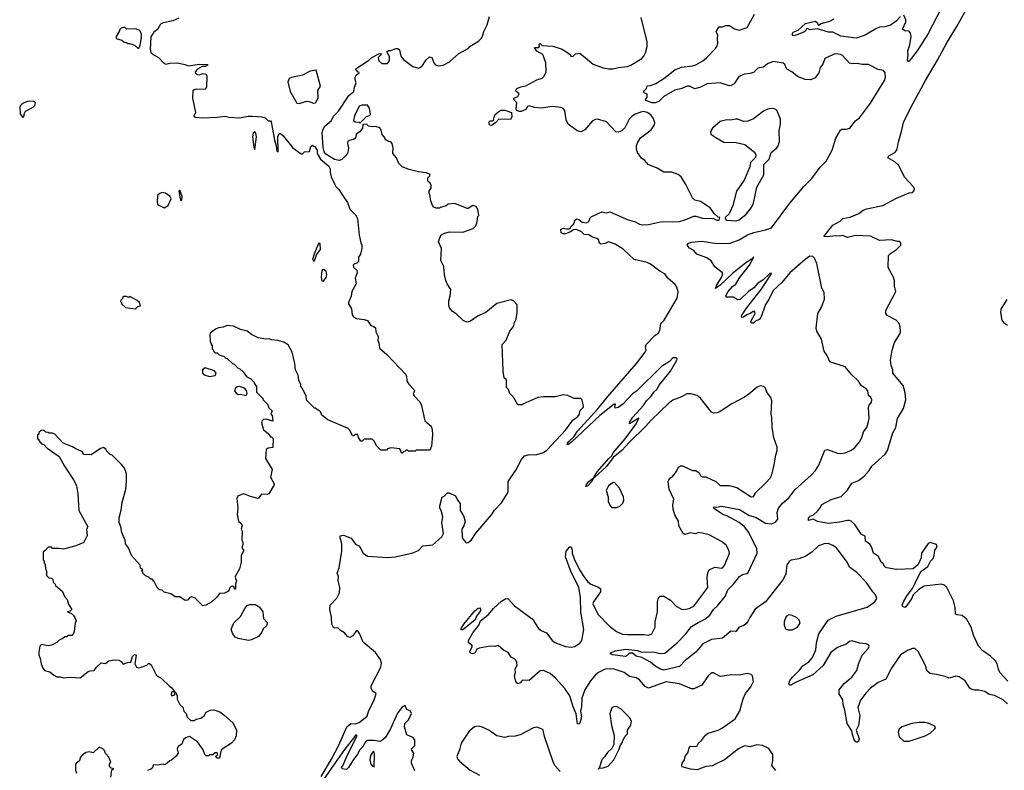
# Model space of a CAD drawing. Extents: x 2220333 to 2384341, y 721037 to 894043.
# Tile 112 of 256: x 2308328 to 2317235, y 776420 to 783217. Entities that reach past the tile are written whole.
import ezdxf

# ---------------------------------------------------------------- set-up
doc = ezdxf.new("R2010")
doc.units = 0

msp = doc.modelspace()

# ---------------------------------------------------------------- linework, layer by layer
at = {"layer": '0CON10XD'}
for points in [[(2315644.5, 778655.5), (2315545, 778673.1), (2315505, 778694), (2315463.3, 778683.3), (2315462.5, 778705), (2315479.3, 778720.7), (2315507.9, 778732.1), (2315545, 778766.7), (2315567.3, 778792.7), (2315584.2, 778825.8), (2315667, 778873), (2315759.1, 778900.9), (2315815, 778956.2), (2315855, 779020), (2315915, 779044.3), (2315967.8, 779082.2), (2316011.4, 779135), (2316035.7, 779175), (2316156.3, 779283.7), (2316176.8, 779315), (2316226.2, 779475), (2316254.6, 779525), (2316268.6, 779605), (2316323.1, 779695), (2316342.5, 779775), (2316336.8, 779836.8), (2316318.9, 779905), (2316226.2, 780015), (2316226, 780045), (2316210.8, 780085), (2316206, 780135), (2316219.2, 780225), (2316240.8, 780295), (2316291.2, 780375), (2316296.2, 780395), (2316293.3, 780435), (2316283.3, 780465), (2316255.9, 780495.9), (2316175, 780537.5), (2316162.5, 780555), (2316163.3, 780585), (2316253, 780757), (2316242.5, 780805), (2316242.5, 780855), (2316232.5, 780885), (2316183.6, 780973.6), (2316188.3, 781081.7), (2316205, 781100), (2316260, 781135), (2316300, 781175), (2316300, 781195), (2316285, 781207.5), (2316265, 781207.5), (2316215, 781223.3), (2316105, 781218.8), (2316025, 781258), (2315888.1, 781261.9), (2315815, 781243.8), (2315775, 781263.8), (2315745, 781256.2), (2315708.8, 781258.8), (2315635, 781249.5), (2315602.5, 781255), (2315685, 781356.2), (2315748.8, 781391.2), (2315775, 781417.5), (2315841.7, 781428.3), (2315917.7, 781462.3), (2315957.7, 781492.3), (2315987.5, 781505), (2316135, 781532.9), (2316258.8, 781601.2), (2316375, 781647.5), (2316405, 781653.3), (2316420.7, 781669.3), (2316421.2, 781685), (2316410, 781705), (2316331.6, 781791.6), (2316280.9, 781895), (2316245, 781928.9), (2316181.2, 781965), (2316188.8, 781985), (2316245, 782013.8), (2316263.3, 782035), (2316280.3, 782119.7), (2316306.1, 782203.9), (2316324.2, 782285), (2316389.6, 782420.4), (2316520.6, 782665), (2316631, 782849), (2316713.4, 783006.6), (2316805, 783154.5), (2316959.8, 783435)], [(2316665.4, 783325), (2316541.6, 783085), (2316446.7, 782935), (2316375, 782840), (2316365, 782836.2), (2316359.4, 782849.4), (2316366.4, 782895), (2316362.9, 782935), (2316381.2, 782988.8), (2316392.5, 783065), (2316387.5, 783095), (2316375, 783112.5), (2316335, 783116.7), (2316315, 783130), (2316343, 783197), (2316343.3, 783215), (2316325, 783256.7)], [(2309768.3, 783231.7), (2309713.9, 783206.1), (2309625, 783188.8), (2309602.5, 783175), (2309573, 783127), (2309542.5, 783105), (2309515, 783060), (2309507, 782947), (2309515, 782920), (2309530, 782905), (2309583, 782873), (2309627.5, 782825), (2309650, 782815), (2309685, 782823.3), (2309755, 782826.7), (2309821.7, 782811.7), (2309855, 782797.5), (2309952.5, 782812.5), (2310025, 782810), (2310030, 782805), (2310006.4, 782793.6), (2309978.3, 782791.7), (2309935, 782770), (2309913.8, 782745), (2309918.3, 782728.3), (2309935, 782720), (2309955, 782718), (2309985, 782728.8), (2310015, 782722.5), (2310020, 782705), (2310018, 782605), (2310005.8, 782584.2), (2309925, 782587.1), (2309905, 782582), (2309895, 782572.5), (2309891.9, 782505), (2309917.5, 782375), (2309902, 782342), (2309915, 782333.1), (2309985, 782328.9), (2310115, 782334.5), (2310185, 782344.2), (2310223.2, 782333.2), (2310315, 782328.2), (2310395, 782343.1), (2310432.7, 782342.7), (2310518.3, 782338.3), (2310547, 782327), (2310575, 782300), (2310595, 782300), (2310601.7, 782291.7), (2310631.9, 782125), (2310648.8, 782075), (2310655, 782030), (2310665, 782020), (2310662.9, 782155), (2310675, 782186.7), (2310687.5, 782185), (2310712.5, 782165), (2310797, 782057), (2310875, 782002.5), (2310887, 782003), (2310905, 782020), (2310948.3, 782021.7), (2310961.7, 782068.3), (2310975, 782080), (2310985, 782070), (2310995, 782070), (2311017.5, 782035), (2311020, 782005), (2311050, 781955), (2311125, 781890), (2311137.5, 781865), (2311136.7, 781835), (2311146.2, 781795), (2311175, 781730), (2311187.5, 781705), (2311215, 781680), (2311255, 781620), (2311291.7, 781561.7), (2311315, 781500), (2311365, 781450), (2311382.5, 781415), (2311397.5, 781265), (2311412.5, 781195), (2311422.5, 781175), (2311422.5, 781145), (2311410, 781095), (2311392.5, 781065), (2311391.7, 781028.3), (2311378.3, 781011.7), (2311355, 781006.7), (2311343.8, 780995), (2311347, 780977), (2311378.3, 780948.3), (2311380, 780925), (2311362.5, 780875), (2311372.5, 780825), (2311332.5, 780755), (2311327, 780713), (2311302.5, 780655), (2311303, 780643), (2311329.3, 780599.3), (2311333.8, 780545), (2311347.5, 780525), (2311375, 780511.2), (2311445, 780503.3), (2311475, 780492.5), (2311505, 780447.5), (2311525, 780442.5), (2311545, 780427.5), (2311550.7, 780390.7), (2311569.3, 780349.3), (2311567.5, 780305), (2311577.5, 780295), (2311581.7, 780241.7), (2311650, 780185), (2311820, 780005), (2311827.5, 779985), (2311830, 779945), (2311847, 779917), (2311897.5, 779865), (2311900, 779855), (2311887.5, 779825), (2311895, 779810), (2311946.1, 779756.1), (2311963.6, 779723.6), (2311993.3, 779585), (2312050.8, 779535), (2312060, 779505), (2312062.3, 779457.7), (2312053.3, 779355), (2312045, 779330), (2312035, 779320), (2311915, 779320), (2311905, 779310), (2311845, 779310), (2311835, 779320), (2311825, 779320), (2311815, 779310), (2311801.7, 779308.3), (2311785, 779290), (2311765, 779330), (2311685, 779340), (2311655, 779330), (2311645, 779320), (2311595, 779320), (2311557.5, 779355), (2311535, 779400), (2311515, 779420), (2311445, 779420), (2311425, 779400), (2311415, 779400), (2311393.3, 779433.3), (2311385, 779460), (2311365, 779460), (2311351.7, 779448.3), (2311338.3, 779448.3), (2311315, 779500), (2311300, 779515), (2311115, 779592.5), (2311060, 779635), (2311050, 779665), (2311035, 779680), (2311025, 779680), (2311005, 779700), (2310995, 779700), (2310921.7, 779771.7), (2310920, 779815), (2310910, 779825), (2310887, 779877), (2310870, 779895), (2310870, 779915), (2310853, 779953), (2310847, 779997), (2310822.5, 780045), (2310817.5, 780105), (2310792.5, 780205), (2310755, 780272.5), (2310717, 780297), (2310663, 780313), (2310605, 780317.5), (2310583, 780327), (2310555, 780322.5), (2310485, 780337.5), (2310425, 780367.5), (2310385, 780396.7), (2310325, 780410), (2310261.7, 780441.7), (2310205, 780447.5), (2310167, 780433), (2310125, 780427.5), (2310100, 780415), (2310051.7, 780378.3), (2310047.5, 780365), (2310050, 780305), (2310058.3, 780278.3), (2310070, 780265), (2310070, 780235), (2310080, 780225), (2310080, 780215), (2310095, 780200), (2310115, 780200), (2310131.7, 780181.7), (2310177, 780167), (2310191.7, 780151.7), (2310205, 780150), (2310255, 780100), (2310265, 780100), (2310305, 780060), (2310320, 780055), (2310348.3, 780028.3), (2310380, 779985), (2310420, 779965), (2310450, 779935), (2310450, 779925), (2310470, 779895), (2310470, 779845), (2310530, 779785), (2310530, 779775), (2310570, 779735), (2310581.7, 779701.7), (2310610, 779675), (2310600, 779645), (2310610, 779635), (2310618.3, 779581.7), (2310565, 779597.5), (2310535, 779600), (2310518.3, 779581.7), (2310517.5, 779555), (2310533.6, 779503.6), (2310575, 779470), (2310595, 779440), (2310605, 779440), (2310620, 779425), (2310617, 779343), (2310575, 779336.7), (2310557.5, 779325), (2310551.2, 779245), (2310610, 779145), (2310597.5, 779075), (2310630, 779015), (2310630, 779005), (2310582.5, 778925), (2310565, 778918.8), (2310515, 778920), (2310485, 778880), (2310415, 778898.8), (2310355, 778923.3), (2310302.5, 778905), (2310292.5, 778885), (2310300, 778795), (2310293.6, 778736.4), (2310306.4, 778676.4), (2310332.5, 778655), (2310340, 778635), (2310332.5, 778605), (2310340, 778585), (2310336.7, 778505), (2310346.1, 778486.1), (2310346.7, 778465), (2310337.5, 778435), (2310352.5, 778415), (2310352.5, 778405), (2310330, 778365), (2310330, 778305), (2310316.4, 778243.6), (2310277.5, 778175), (2310278.3, 778158.3), (2310290, 778135), (2310280, 778105), (2310278.3, 778061.7), (2310271.7, 778061.7), (2310268.3, 778078.3), (2310257, 778087), (2310240, 778085), (2310225, 778070), (2310222.5, 778055), (2310210.7, 778039.3), (2310180, 778025), (2310135, 778020.8), (2310108.8, 777985), (2310065, 777946.7), (2310010, 777915), (2309985, 777910), (2309915, 777980), (2309885, 777990), (2309866.4, 777983.6), (2309845, 777960), (2309825, 777957.5), (2309775, 777990), (2309735, 777990), (2309695, 778017.5), (2309633, 778033), (2309615, 778050), (2309593, 778053), (2309570, 778075), (2309545, 778130), (2309525, 778150), (2309515, 778150), (2309495, 778170), (2309465, 778180), (2309440, 778205), (2309440, 778215), (2309430, 778225), (2309440, 778235), (2309421.7, 778251.7), (2309417, 778277), (2309337.5, 778365), (2309312.5, 778435), (2309285, 778470), (2309282.5, 778505), (2309251.2, 778575), (2309243.8, 778625), (2309228.8, 778665), (2309228, 778705), (2309246.2, 778775), (2309253.8, 778845), (2309286.2, 778965), (2309293.8, 779035), (2309293.6, 779103.6), (2309287.5, 779122.5)], [(2311053.7, 776365), (2311148.6, 776521.4), (2311213.2, 776646.8), (2311288.2, 776815), (2311322, 776845), (2311365, 776842.2), (2311398, 776852), (2311470, 776910), (2311485, 776960.8), (2311531.6, 777048.4), (2311550, 777105), (2311551.2, 777115), (2311518.4, 777138.4), (2311505.7, 777165), (2311506.6, 777185), (2311595.4, 777355), (2311601.2, 777391.2), (2311591.2, 777425), (2311545.7, 777485.7), (2311435, 777582), (2311405, 777653.3), (2311385, 777683.3), (2311374.1, 777685.9), (2311340.9, 777639.1), (2311315, 777623.3), (2311291.7, 777631.7), (2311266.4, 777666.4), (2311230, 777685), (2311205, 777710), (2311175, 777706.7), (2311165, 777713.3), (2311151.4, 777745), (2311147.7, 777807.7), (2311133.3, 777875), (2311137.5, 777915), (2311195, 777980), (2311221.7, 778028.3), (2311222.5, 778075), (2311210, 778135), (2311211.2, 778175), (2311200, 778205), (2311218.8, 778255), (2311242, 778405), (2311241.7, 778471.7), (2311226.2, 778525), (2311227.5, 778542.5), (2311258.3, 778548.3), (2311325, 778522.5), (2311365, 778467.5), (2311395, 778453.3), (2311408.3, 778438.3), (2311435, 778386.2), (2311475, 778360), (2311653.6, 778346.4), (2311725, 778354), (2311875, 778386.2), (2311935, 778410), (2311975, 778453.3), (2312065, 778463.3), (2312147.5, 778535), (2312160, 778565), (2312146.7, 778665), (2312156.7, 778715), (2312141.7, 778771.7), (2312127.5, 778795), (2312127.5, 778815), (2312150, 778895), (2312165, 778900), (2312198.3, 778931.7), (2312211.7, 778931.7), (2312270, 778905), (2312287.5, 778865), (2312312.5, 778835), (2312313, 778773), (2312342.5, 778725), (2312357.5, 778675), (2312346.7, 778635), (2312327.5, 778605), (2312330, 778535), (2312336.7, 778515), (2312365, 778480), (2312385, 778482.5), (2312415, 778508.1), (2312452.5, 778567.5), (2312595, 778732.5), (2312622.5, 778775), (2312685, 778841.9), (2312736.2, 778925), (2312746.2, 778946.2), (2312746.7, 779035), (2312815, 779137.5), (2312867.5, 779235), (2312893.6, 779266.4), (2312927, 779277), (2313005, 779280), (2313065, 779298.8), (2313095, 779318.6), (2313265, 779500), (2313330.9, 779589.1), (2313377.9, 779625), (2313390.5, 779645), (2313396, 779675), (2313425, 779703.8), (2313428.8, 779715), (2313416.7, 779775), (2313405, 779787.5), (2313345, 779787.5), (2313285, 779812.5), (2313245, 779820), (2313173, 779803), (2313065, 779803.3), (2313015, 779796.7), (2312880, 779735), (2312875, 779730), (2312835, 779730), (2312795, 779800), (2312761.7, 779831.7), (2312748.3, 779868.3), (2312730, 779885), (2312730, 779955), (2312710, 779975), (2312700, 780035), (2312693.3, 780275), (2312727.5, 780315), (2312762.5, 780395), (2312795, 780440), (2312802.5, 780475), (2312817.5, 780505), (2312827.5, 780565), (2312827.5, 780635), (2312795, 780672.5), (2312775, 780680), (2312642.6, 780647.4), (2312545, 780566.2), (2312475, 780534), (2312405, 780488), (2312375, 780478.8), (2312341.2, 780491.2), (2312275, 780553.3), (2312242.5, 780575), (2312216.4, 780606.4), (2312210, 780635), (2312209.3, 780670.7), (2312221.2, 780715), (2312226.7, 780775), (2312193.3, 780825), (2312181.2, 780855), (2312170, 780905), (2312163, 780983), (2312137.5, 781035), (2312142.5, 781145), (2312117.5, 781205), (2312137.5, 781265), (2312170, 781285), (2312215, 781296.2), (2312335, 781292.5), (2312430, 781325), (2312451.7, 781348.3), (2312462.5, 781375), (2312472.5, 781435), (2312480, 781445), (2312471.7, 781501.7), (2312456.4, 781526.4), (2312427, 781533), (2312385, 781507.5), (2312375, 781507.5), (2312265, 781551.2), (2312203.6, 781546.4), (2312185, 781530), (2312133, 781517), (2312125, 781510), (2312095, 781510), (2312075, 781520), (2312063.3, 781533.3), (2312042.5, 781585), (2312041.7, 781621.7), (2312033, 781647), (2312032.5, 781665), (2312050, 781695), (2312050, 781715), (2312040, 781735), (2312020, 781755), (2312020, 781785), (2312038.3, 781801.7), (2312040, 781815), (2312005, 781830), (2311935, 781838.8), (2311850.7, 781860.7), (2311787.5, 781885), (2311756.7, 781915), (2311735.8, 781965.8), (2311702.5, 782005), (2311706.7, 782055), (2311697, 782097), (2311685, 782110), (2311665, 782112.5), (2311635, 782132.5), (2311632.5, 782145), (2311606.1, 782176.1), (2311598.8, 782215), (2311585, 782236.2), (2311545, 782250), (2311515, 782247.5), (2311483.6, 782253.6), (2311465, 782270), (2311431.7, 782268.3), (2311430, 782235), (2311405, 782202.5), (2311370.7, 782179.3), (2311367, 782153), (2311358.3, 782141.7), (2311347, 782133), (2311305, 782124), (2311296.4, 782113.6), (2311292.5, 782095), (2311300.8, 782055), (2311298.3, 782031.7), (2311292, 782008), (2311275.9, 781984.1), (2311240.5, 781949.5), (2311217.7, 781942.3), (2311175, 781950.6), (2311098.3, 781998.3), (2311080.6, 782020.6), (2311072.7, 782062.7), (2311064, 782195), (2311071.4, 782225), (2311087.7, 782252.3), (2311148.1, 782305), (2311165.9, 782344.1), (2311211.7, 782388.3), (2311305, 782530), (2311350, 782565), (2311356.2, 782605), (2311372.5, 782645), (2311362.5, 782675), (2311363, 782697), (2311372.5, 782715), (2311400, 782735), (2311372.5, 782755), (2311367.5, 782765), (2311372.5, 782775), (2311482.3, 782847.7), (2311514.3, 782875.7), (2311575, 782906.7), (2311595, 782910), (2311600, 782905), (2311570, 782875), (2311575.7, 782845), (2311605, 782820.4), (2311655, 782820.5), (2311672.5, 782845), (2311674.3, 782884.3), (2311650, 782925), (2311663.6, 782936.4), (2311685, 782936.7), (2311730, 782955), (2311747, 782957), (2311763, 782943), (2311776.2, 782885), (2311800, 782855), (2311885, 782793.3), (2311935, 782776.7), (2311965, 782793.8), (2312005, 782854), (2312035, 782880), (2312056.7, 782875), (2312074.2, 782825), (2312087.7, 782807.7), (2312115, 782798.8), (2312157.5, 782805), (2312215.8, 782834.2), (2312299.3, 782910.7), (2312383.6, 782956.4), (2312403.9, 782976.1), (2312479.3, 783020.7), (2312505, 783050), (2312517.5, 783075), (2312525, 783110), (2312555, 783170), (2312576.2, 783245)], [(2313151.7, 782978.3), (2313235, 782950), (2313303, 782903), (2313315, 782883.3), (2313335, 782887.5), (2313355, 782906.7), (2313395, 782912.5), (2313516, 782815), (2313605, 782780.5), (2313655, 782770.5), (2313695, 782770.5), (2313745, 782784.4), (2313827.3, 782792.7), (2313856, 782804), (2313954.5, 782865.5), (2313974.3, 782885.7), (2313990, 782915), (2314004.2, 782975), (2314002.5, 783015), (2313950, 783235)], [(2315005, 780832.5), (2314969.9, 780790.1), (2314921.1, 780755), (2314845, 780683.3), (2314820.6, 780680.6), (2314785, 780704), (2314720, 780705), (2314716.7, 780715), (2314735.6, 780755), (2314775, 780800), (2314805, 780821.2), (2314840.4, 780879.6), (2314930, 780995), (2314970, 781065), (2314965, 781067.5), (2314943.8, 781046.2), (2314895, 781016.2), (2314775, 780917.1), (2314665, 780813.1), (2314623, 780783), (2314633.8, 780815), (2314677.8, 780882.2), (2314685.8, 780905.8), (2314684.4, 780924.4), (2314615, 780978), (2314583.7, 781033.7), (2314545, 781059.4), (2314454.5, 781094.5), (2314425, 781126.7), (2314387.7, 781147.7), (2314366.7, 781175), (2314377.7, 781192.3), (2314405, 781202.9), (2314501.3, 781211.3), (2314635, 781188.8), (2314755, 781193.1), (2314835, 781222), (2314912.3, 781267.7), (2314969.7, 781290.3), (2315075, 781312.7), (2315127.7, 781332.3), (2315294.8, 781555), (2315419.7, 781705), (2315495, 781778.6), (2315569.9, 781880.1), (2315622.9, 781935), (2315644.7, 781975.3), (2315678.8, 782035), (2315710, 782145), (2315752, 782215), (2315765, 782226), (2315805, 782226), (2315836.2, 782235), (2315890, 782300), (2315925, 782328.6), (2316025, 782462.1), (2316151.5, 782665), (2316159.6, 782695), (2316155.6, 782735), (2316143.3, 782755), (2316095, 782765.8), (2316005, 782810.8), (2315949.5, 782809.5), (2315905, 782821.2), (2315865, 782816.2), (2315835, 782823.8), (2315771.7, 782891.7), (2315752.7, 782902.7), (2315715, 782907.1), (2315695, 782904), (2315611.2, 782865), (2315593.8, 782815), (2315570, 782785), (2315556.2, 782735), (2315525, 782690), (2315485, 782673.3), (2315434.1, 782674.1), (2315365, 782703.3), (2315313.3, 782745), (2315273.8, 782765), (2315264, 782775), (2315250.5, 782810.5), (2315234.2, 782824.2), (2315145, 782839.4), (2315092.7, 782817.3), (2315055, 782785.6), (2315005, 782776.4), (2314965, 782738.8), (2314935, 782728.8), (2314885.7, 782724.3), (2314855, 782712), (2314831.2, 782695), (2314790, 782635), (2314765, 782620), (2314745, 782618.8), (2314665, 782644), (2314546.1, 782636.1), (2314485, 782604.2), (2314435, 782590), (2314385.8, 782615.8), (2314365, 782616), (2314317.3, 782592.7), (2314253, 782577), (2314155, 782521.4), (2314109.2, 782475), (2314075, 782463.8), (2314047.5, 782465), (2313994.2, 782485), (2313988.8, 782495), (2314002.5, 782515), (2314003, 782527), (2314002.5, 782542.5), (2313977.5, 782555), (2313972, 782565), (2313996.7, 782595), (2314005, 782616.7), (2314035, 782620), (2314080.9, 782639.1), (2314154, 782685), (2314255, 782763.6), (2314314, 782786), (2314415, 782799.7), (2314445, 782809.1), (2314507.8, 782845), (2314539.6, 782870.4), (2314622.9, 782955), (2314634.6, 782975), (2314642.3, 783005), (2314639.2, 783045), (2314644.2, 783075), (2314628.3, 783108.3), (2314655, 783152.5), (2314685, 783152), (2314715, 783164), (2314750, 783165), (2314792.5, 783135), (2314835, 783122), (2314907.5, 783145), (2314975, 783267.5)], [(2316295, 783246.7), (2316255.9, 783204.1), (2316205, 783166.7), (2316155, 783152.5), (2316105, 783148.1), (2316065, 783130.6), (2316006.9, 783093.1), (2315974.7, 783075.3), (2315895, 783050), (2315755, 783067.8), (2315685, 783103.1), (2315645, 783103.6), (2315545, 783134.6), (2315474.5, 783124.5), (2315455, 783136), (2315445, 783132.5), (2315437.5, 783115), (2315422.5, 783105), (2315335, 783071.2), (2315325, 783072.5), (2315316.2, 783085), (2315325, 783103.8), (2315368.9, 783121.1), (2315435, 783182.2), (2315525, 783201.8), (2315538.1, 783195), (2315555, 783167.5), (2315577.3, 783182.7), (2315655, 783202), (2315695, 783223.1)], [(2309405, 782960), (2309416.7, 782985), (2309430.8, 783055), (2309429.2, 783085), (2309415, 783117.5), (2309375, 783132.5), (2309295, 783130), (2309275, 783150), (2309245, 783140), (2309230, 783125), (2309230, 783115), (2309200, 783065), (2309200, 783045), (2309251.7, 783031.7), (2309273, 783013), (2309295, 783010), (2309305, 783000), (2309325, 783000), (2309367, 782987), (2309395, 782960), (2309405, 782960)], [(2315168.3, 776418.3), (2315132.5, 776465), (2315140, 776505), (2315140, 776565), (2315105, 776617.5), (2315045.8, 776645.8), (2314995, 776652.5), (2314935, 776634.3), (2314885, 776641.9), (2314828.8, 776615), (2314702.5, 776515), (2314615.9, 776474.1), (2314595, 776460), (2314535, 776454), (2314455, 776426), (2314395, 776431.2), (2314321.7, 776451.7), (2314317.5, 776465), (2314322, 776485), (2314341.2, 776515), (2314348, 776545), (2314375.8, 776585), (2314383.8, 776625), (2314395, 776638), (2314444.1, 776635.9), (2314455, 776641.2), (2314468, 776665), (2314495, 776688.8), (2314530.2, 776739.8), (2314555, 776755.6), (2314646.2, 776783.8), (2314686.1, 776803.9), (2314799.2, 776885), (2314842.1, 776957.9), (2314872.6, 777067.4), (2314892.5, 777115), (2314942, 777175), (2314966.2, 777225), (2314956.4, 777276.4), (2314945, 777286.7), (2314907.7, 777297.7), (2314835, 777282.5), (2314765.8, 777285.8), (2314665, 777271.2), (2314605, 777302.5), (2314585, 777303.3), (2314555, 777276.2), (2314499.6, 777190.4), (2314425, 777158.5), (2314405, 777159.4), (2314295, 777204.3), (2314175, 777222.5), (2314015, 777164.4), (2313985, 777180), (2313935, 777240), (2313905, 777259.1), (2313845, 777270.8), (2313795, 777304.6), (2313705, 777336.5), (2313675, 777340), (2313625, 777334.7), (2313562.6, 777307.4), (2313535, 777284.5), (2313490.6, 777229.4), (2313441.3, 777148.7), (2313413.2, 777073.2), (2313410, 776995), (2313400, 776955), (2313408.6, 776905), (2313395, 776847.5), (2313385, 776837.5), (2313375, 776840), (2313362.4, 776932.4), (2313333.5, 776995), (2313303.3, 777095), (2313260.3, 777160.3), (2313175.8, 777255.8), (2313126.7, 777296.7), (2313065, 777322.9), (2313035, 777321.9), (2312935, 777233.3), (2312875, 777236), (2312855, 777213.8), (2312835, 777203.8), (2312816.2, 777225), (2312804, 777275), (2312812, 777305), (2312810, 777335), (2312827.1, 777375), (2312825, 777397.5), (2312812.7, 777422.7), (2312774.3, 777444.3), (2312745, 777486.2), (2312705, 777508.8), (2312655, 777550), (2312625, 777542), (2312585, 777545.8), (2312485, 777526.2), (2312464, 777516), (2312445, 777480), (2312420, 777475), (2312404.1, 777484.1), (2312399.3, 777499.3), (2312422.5, 777545), (2312410.7, 777560.7), (2312386.7, 777575), (2312388, 777595), (2312426.9, 777665), (2312481.2, 777735), (2312496.4, 777773.6), (2312565, 777827.1), (2312614.4, 777885.6), (2312685, 777951.2), (2312725, 777976.9), (2312745, 777974), (2312805, 777910), (2312975, 777782.5), (2312986.2, 777755), (2313022, 777705), (2313045.4, 777685.4), (2313092.5, 777665), (2313145, 777594.5), (2313168.6, 777578.6), (2313265, 777540.8), (2313315, 777535.4), (2313350.1, 777539.9), (2313395, 777571.1), (2313413.1, 777596.9), (2313431.8, 777695), (2313403.4, 777853.4), (2313400, 777985), (2313387.2, 778077.2), (2313315.5, 778215), (2313264.7, 778354.7), (2313270, 778405), (2313305, 778443.3), (2313315, 778443.3), (2313326, 778415), (2313325.7, 778385), (2313342.9, 778335), (2313392.5, 778235), (2313438.1, 778165), (2313467.8, 778127.8), (2313495, 778105.7), (2313565, 778079.2), (2313583, 778063), (2313581.4, 778035), (2313518.5, 777945), (2313512.7, 777927.3), (2313557.9, 777835), (2313661.9, 777725), (2313725, 777677.9), (2313782.1, 777652.1), (2313825, 777650), (2313975, 777651.5), (2314015, 777642.5), (2314045.8, 777655), (2314075.7, 777715), (2314076.7, 777765), (2314097.8, 777855), (2314097.1, 777945), (2314107.3, 777982.7), (2314122.5, 777997.5), (2314155, 777996.2), (2314215, 777962), (2314267, 777907), (2314315, 777878.8), (2314335, 777876.2), (2314385, 777886), (2314425, 777906.2), (2314554.2, 778075), (2314547.5, 778165), (2314552.2, 778207.8), (2314564, 778235), (2314615, 778259.2), (2314675, 778250.8), (2314686.2, 778255), (2314704.5, 778275.5), (2314748.6, 778385), (2314744, 778415), (2314718.3, 778458.3), (2314675, 778493.3), (2314565, 778551.2), (2314505, 778568.8), (2314465, 778572.5), (2314445, 778562.5), (2314395, 778570), (2314345, 778556.7), (2314330, 778565), (2314291.2, 778635), (2314288, 778675), (2314255, 778733.8), (2314238.5, 778785), (2314237.3, 778825), (2314245.6, 778875), (2314204, 778965), (2314194.3, 779035), (2314205, 779063.3), (2314235, 779083.8), (2314268, 779125), (2314288.8, 779165), (2314305, 779175.7), (2314325, 779177.8), (2314415, 779136.2), (2314445, 779133.8), (2314473.3, 779115), (2314490, 779085), (2314505, 779078), (2314535, 779076.2), (2314625, 779036), (2314665, 778998.8), (2314745, 779000), (2314815, 778981.9), (2314945, 778895.7), (2314965, 778898.1), (2314985.7, 778934.3), (2315075, 779020.4), (2315115.4, 779065), (2315130.6, 779095), (2315154, 779185), (2315166.7, 779275), (2315180, 779315), (2315180, 779345), (2315150.7, 779430.7), (2315133.6, 779526.4), (2315132.5, 779615), (2315126.2, 779645), (2315132.5, 779765), (2315122.5, 779795), (2315087.5, 779845), (2315075, 779880), (2315060, 779895), (2315025, 779900), (2314999.3, 779890.7), (2314925, 779826.2), (2314885, 779800), (2314763.1, 779736.9), (2314660, 779665), (2314635, 779657.5), (2314605, 779654.2), (2314585, 779662), (2314485, 779790), (2314455, 779812.5), (2314399.6, 779829.6), (2314362.2, 779827.8), (2314315, 779801.5), (2314235, 779773.1), (2314202.6, 779747.4), (2314039.1, 779590.9), (2313992.4, 779535), (2313841, 779389), (2313775, 779316.9), (2313697.6, 779252.4), (2313635, 779170.4), (2313525, 779067.5), (2313520.7, 779070.7), (2313526.2, 779085), (2313554.5, 779125), (2313655.7, 779245), (2313683, 779267), (2313696.7, 779295), (2313805, 779422.9), (2313905, 779556.7), (2313930, 779610), (2313845, 779557.5), (2313846.2, 779575), (2313875, 779616.5), (2313969, 779721), (2313996.6, 779765), (2314040.6, 779809.4), (2314062.8, 779845), (2314090.5, 779869.5), (2314113.4, 779906.6), (2314215.2, 780034.8), (2314270.8, 780135), (2314274, 780145), (2314265, 780155.5), (2314235, 780154.2), (2314207.3, 780122.7), (2314135, 780076.5), (2313907.5, 779852.5), (2313871.1, 779828.9), (2313783.5, 779735), (2313741.2, 779705), (2313715, 779700), (2313710, 779715), (2313717.5, 779735), (2313705, 779736.7), (2313575, 779632.5), (2313322, 779395), (2313285, 779367.5), (2313281.2, 779375), (2313293.1, 779395), (2313339.6, 779440.4), (2313375, 779491.1), (2313557.7, 779692.3), (2313647.5, 779805), (2313908.8, 780105), (2313986, 780205), (2313994.6, 780225), (2313988.8, 780255), (2313996.2, 780275), (2314072.6, 780357.4), (2314105, 780380), (2314117.1, 780402.9), (2314126.2, 780465), (2314156.9, 780495), (2314274.1, 780695.9), (2314283.6, 780753.6), (2314273.3, 780795), (2314257.7, 780817.7), (2314191.2, 780875), (2314163.8, 780915), (2314119.7, 780939.7), (2314035, 781003.5), (2314005, 781019.1), (2313885, 781046.5), (2313787.6, 781137.6), (2313715, 781183.3), (2313655, 781204), (2313625, 781188.8), (2313584, 781184), (2313574.1, 781194.1), (2313562.5, 781225), (2313550, 781235), (2313508.3, 781248.3), (2313475, 781267.5), (2313435, 781271.4), (2313408.8, 781295), (2313365.5, 781315.5), (2313336.4, 781313.6), (2313305, 781291.9), (2313265, 781276.2), (2313245, 781276.7), (2313225, 781287.5), (2313224.2, 781315.8), (2313245, 781328.8), (2313275, 781324), (2313296.1, 781323.9), (2313309.4, 781330.6), (2313319.7, 781350.3), (2313341.7, 781368.3), (2313352.1, 781405), (2313365, 781414.5), (2313385, 781408.5), (2313415, 781384.3), (2313455, 781378.6), (2313475, 781390), (2313487.1, 781422.9), (2313497.1, 781432.9), (2313595, 781476.2), (2313635, 781467.5), (2313665, 781476.7), (2313833, 781403), (2313890.3, 781390.3), (2313935.5, 781365.5), (2313965, 781359.1), (2314015, 781361.8), (2314125, 781386.6), (2314295, 781389.4), (2314355, 781407.5), (2314425, 781438.8), (2314445, 781438.8), (2314505, 781420), (2314605, 781417.5), (2314635, 781402.5), (2314655, 781400), (2314660, 781425), (2314645, 781430), (2314610.7, 781460.7), (2314573, 781513), (2314485, 781570), (2314435, 781582.5), (2314415, 781602.5), (2314354.2, 781724.2), (2314312.3, 781792.3), (2314285.8, 781815.8), (2314225.8, 781835.8), (2314155, 781836), (2314095, 781872.9), (2314013.8, 781905), (2313982.1, 781942.1), (2313953.3, 781963.3), (2313915.7, 782015), (2313906, 782045), (2313906.2, 782075), (2313915, 782102.5), (2313944.1, 782145.9), (2314039.5, 782220.5), (2314071.2, 782265), (2314072, 782285), (2314059.2, 782325), (2314035.7, 782355), (2314005, 782376.9), (2313975, 782385.7), (2313955, 782383.1), (2313895, 782360), (2313865, 782340.8), (2313840.6, 782315), (2313803, 782237), (2313775, 782211.2), (2313745, 782198.8), (2313721.2, 782201.2), (2313635, 782292), (2313555, 782314.4), (2313535, 782314.3), (2313508.3, 782301.7), (2313440.7, 782219.3), (2313405, 782202.2), (2313370.6, 782210.6), (2313289.8, 782269.8), (2313270.9, 782310.9), (2313259.4, 782395), (2313243.3, 782413.3), (2313225, 782422.3), (2313145, 782429.6), (2313045, 782415.7), (2312985, 782420), (2312935, 782436.7), (2312920.7, 782429.3), (2312905.8, 782404.2), (2312865, 782384), (2312845, 782384.3), (2312824, 782395), (2312817.5, 782405), (2312823.8, 782465), (2312798.6, 782495), (2312799.2, 782505), (2312835, 782521.8), (2312846.5, 782545), (2312819.2, 782565), (2312816.9, 782575), (2312825, 782594), (2312861.1, 782608.9), (2312905, 782616.2), (2313005, 782670.6), (2313054.2, 782685.8), (2313073.3, 782705), (2313091.2, 782745), (2313087.5, 782825), (2313061.2, 782901.2), (2313005, 782932.7), (2312983.3, 782965), (2313024.1, 782965.9), (2313031.2, 782975), (2313027.5, 782995), (2313035, 783000), (2313055, 782984), (2313151.7, 782978.3)], [(2310855, 782457), (2310925, 782478.8), (2310947.2, 782477.2), (2310985, 782461.9), (2311005, 782464.8), (2311026.8, 782505), (2311025.1, 782574.9), (2311048.9, 782615), (2311008.9, 782758.9), (2310955, 782750.7), (2310885, 782714.4), (2310785, 782694.6), (2310765, 782684.8), (2310752, 782655), (2310774.9, 782564.9), (2310835, 782460.6), (2310855, 782457)], [(2308355, 782330), (2308367.5, 782345), (2308367.5, 782365), (2308380.7, 782389.3), (2308450, 782425), (2308465, 782440), (2308470, 782465), (2308455, 782480), (2308395, 782476.7), (2308350, 782455), (2308335, 782440), (2308327.5, 782425), (2308332.5, 782365), (2308355, 782330)], [(2311405, 782280), (2311465, 782340), (2311491.7, 782348.3), (2311501.7, 782358.3), (2311491.2, 782415), (2311473.6, 782443.6), (2311425, 782443.3), (2311400, 782435), (2311356.7, 782345), (2311347.5, 782305), (2311363, 782293), (2311397.5, 782287.5), (2311405, 782280)], [(2312595, 782258.8), (2312583, 782263), (2312574.2, 782275), (2312575, 782292.5), (2312585, 782301.2), (2312605, 782300), (2312615, 782307.5), (2312626.2, 782355), (2312665, 782388.6), (2312683.1, 782396.9), (2312715, 782397.8), (2312775.8, 782375), (2312779.5, 782335), (2312767.1, 782312.9), (2312663.2, 782316.8), (2312636.2, 782285), (2312605, 782263.8), (2312595, 782258.8)], [(2314805, 781396), (2314835, 781404.2), (2314900, 781455), (2314948.8, 781515), (2314966.7, 781556.7), (2314995, 781700), (2315059.3, 781810.7), (2315060, 781905), (2315107.5, 781955), (2315127, 782013), (2315176.7, 782055), (2315188.8, 782075), (2315200, 782115), (2315198.3, 782211.7), (2315210.7, 782269.3), (2315210, 782315), (2315175.9, 782395.9), (2315155, 782408.8), (2315125, 782412), (2315095, 782406), (2315055, 782387.5), (2314965, 782318), (2314915, 782296.9), (2314875, 782294.4), (2314825, 782315.5), (2314805, 782316.9), (2314755, 782308), (2314725, 782310), (2314665, 782296), (2314593.8, 782235), (2314576.7, 782205), (2314581.2, 782181.2), (2314625, 782148.8), (2314697.7, 782107.7), (2314810, 782105), (2314887.5, 782085), (2314975, 782017.5), (2314987.5, 781995), (2314985, 781970), (2314937.5, 781925), (2314931.2, 781885), (2314880, 781765), (2314813.3, 781665), (2314778.8, 781535), (2314745, 781460), (2314710, 781425), (2314711.7, 781411.7), (2314725, 781402.5), (2314805, 781396)], [(2310455, 782042.5), (2310468.6, 782155), (2310465, 782190), (2310455, 782202.5), (2310440.5, 782189.5), (2310434.2, 782155), (2310445, 782060), (2310455, 782042.5)], [(2309635, 781514.4), (2309670.6, 781535), (2309699.1, 781595), (2309688.8, 781615), (2309645.2, 781645.2), (2309615, 781650.9), (2309595, 781643.8), (2309575.4, 781625), (2309570.3, 781565), (2309575, 781547.1), (2309585, 781537.1), (2309635, 781514.4)], [(2309785, 781580), (2309795, 781582), (2309798.5, 781615), (2309775, 781672.5), (2309766, 781665), (2309775, 781610), (2309785, 781580)], [(2310985, 781033.5), (2310995, 781034.5), (2311013.8, 781086.2), (2311048.9, 781135), (2311045, 781190), (2311035, 781192.5), (2311028.6, 781185), (2310990, 781095), (2310977.8, 781045), (2310985, 781033.5)], [(2317265, 777023.1), (2317225, 777058.9), (2317145, 777099.2), (2317096.4, 777106.4), (2317060, 777135), (2317005, 777146.2), (2316965, 777146.2), (2316935, 777156.2), (2316923.3, 777165), (2316881.7, 777231.7), (2316825, 777267.5), (2316795, 777273.3), (2316735, 777253.3), (2316699.3, 777269.3), (2316621.7, 777288.3), (2316565, 777297.5), (2316537.5, 777317.5), (2316520, 777375), (2316456, 777495), (2316425, 777522.5), (2316405, 777522.5), (2316365, 777506.7), (2316295, 777466), (2316215, 777343.8), (2316162, 777245), (2316095, 777214.3), (2316025, 777162.9), (2315981.2, 777118.8), (2315933.5, 777055), (2315909.5, 776990.5), (2315926.6, 776916.6), (2315915.5, 776825), (2315895.8, 776785), (2315920.6, 776705), (2315917.2, 776682.8), (2315905, 776673.8), (2315895, 776674), (2315875.8, 776695), (2315860, 776745), (2315856.8, 776776.8), (2315811.9, 776845), (2315791.2, 776965), (2315777.5, 777015), (2315775, 777057.5), (2315741.7, 777111.7), (2315741.3, 777148.7), (2315785.8, 777205), (2315854.2, 777265), (2315901.4, 777325), (2315919.1, 777390.9), (2315948.3, 777461.7), (2316006, 777525), (2316013.3, 777545), (2316005.9, 777555.9), (2315985, 777566.2), (2315925, 777570.6), (2315855, 777592.2), (2315835, 777586.4), (2315805, 777562), (2315725, 777533.6), (2315664.4, 777485.6), (2315595, 777368.5), (2315501.8, 777285), (2315351.6, 777218.4), (2315305, 777191.4), (2315290.5, 777190.5), (2315284, 777204), (2315295.6, 777235), (2315318.1, 777265), (2315383.3, 777326.7), (2315410.7, 777365), (2315466.4, 777403.6), (2315499.1, 777440.9), (2315528.4, 777511.6), (2315536.3, 777575), (2315557.3, 777655), (2315640.7, 777779.3), (2315715, 777815.4), (2315995, 777898.1), (2316063.3, 777945), (2316081.2, 777975), (2316070.5, 778010.5), (2316046.2, 778035), (2315984, 778125), (2315902.1, 778212.1), (2315835, 778258.8), (2315812.2, 778305), (2315718, 778435), (2315685, 778457.1), (2315645, 778473.5), (2315605, 778471.8), (2315555, 778453.5), (2315493.5, 778396.5), (2315434.6, 778355.4), (2315375, 778336.4), (2315306.1, 778323.9), (2315287.7, 778312.3), (2315268.6, 778281.4), (2315258.8, 778195), (2315230.4, 778145), (2315073.2, 777946.8), (2314981.7, 777878.3), (2314931.9, 777805), (2314915, 777768.8), (2314895, 777746.2), (2314877.7, 777732.3), (2314835, 777716.2), (2314805, 777676.2), (2314759.3, 777680.7), (2314685, 777615.6), (2314585, 777605.5), (2314508, 777565), (2314446.3, 777493.7), (2314385.8, 777445), (2314355, 777421.5), (2314295, 777359.3), (2314155, 777327.2), (2314125.7, 777335), (2314071.9, 777365), (2314035, 777399.4), (2313955, 777443.1), (2313905, 777453.1), (2313872.4, 777482.4), (2313845, 777481.9), (2313815, 777454.2), (2313805, 777451.9), (2313692.5, 777465), (2313670, 777475), (2313676.7, 777485), (2313715, 777502.5), (2313811.5, 777518.5), (2313915, 777506.1), (2313955, 777491.5), (2314055, 777492.9), (2314125, 777478.6), (2314165, 777480), (2314274, 777575), (2314353.3, 777656.7), (2314405, 777721.8), (2314465, 777757.5), (2314525, 777789.2), (2314571.5, 777825), (2314605.4, 777875), (2314640.7, 777909.3), (2314708.5, 777995), (2314733.1, 778055), (2314784.3, 778105.7), (2314840, 778175), (2314865, 778193.5), (2314905, 778202.5), (2314917.4, 778212.6), (2314997.8, 778385), (2314995.6, 778425), (2314923.4, 778575), (2314884.5, 778624.5), (2314835.4, 778665), (2314725, 778723.4), (2314687.8, 778735), (2314603.8, 778795), (2314613.9, 778806.1), (2314635, 778803.3), (2314675, 778811.8), (2314838.8, 778781.2), (2314925, 778729.1), (2314988.6, 778708.6), (2315075, 778658), (2315125, 778651.2), (2315164, 778666), (2315186.2, 778695), (2315180.9, 778755), (2315191.1, 778795), (2315229.5, 778840.5), (2315285, 778887.8), (2315340, 778960), (2315490.6, 779095), (2315526.9, 779135), (2315556.3, 779183.7), (2315612.3, 779317.7), (2315635, 779325.8), (2315725, 779292), (2315755, 779288), (2315795, 779295.7), (2315851.7, 779318.3), (2315886, 779345), (2315925, 779393.8), (2315946.7, 779435), (2315960.8, 779485), (2315990.8, 779525), (2316004.2, 779565), (2316011.2, 779605), (2316006.2, 779705), (2316011.2, 779725), (2316033.3, 779755), (2316036.1, 779773.9), (2316026.2, 779795), (2316006.7, 779815), (2315998.8, 779855), (2315985, 779873.3), (2315942.5, 779902.5), (2315915, 779943.3), (2315855, 780000), (2315795, 780073.3), (2315655, 780117.5), (2315631.2, 780175), (2315606, 780216), (2315580, 780325), (2315537.5, 780395), (2315532, 780425), (2315548, 780555), (2315580, 780615), (2315606.7, 780685), (2315606.2, 780745), (2315583.8, 780785), (2315539.1, 781009.1), (2315517, 781057), (2315501.2, 781071.2), (2315475, 781076.9), (2315432.7, 781045), (2315295, 780924.1), (2315221.8, 780838.2), (2315144.1, 780765.9), (2315105.4, 780684.6), (2315075, 780636.7), (2315030.8, 780519.2), (2315016.9, 780503.1), (2314983.4, 780486.6), (2314965, 780470), (2314948, 780468), (2314942.5, 780485), (2314980, 780555), (2314975, 780576), (2314962.5, 780575), (2314941.4, 780558.6), (2314906.7, 780545), (2314875, 780522), (2314861.2, 780521.2), (2314858, 780535), (2314903.6, 780605), (2315035, 780772.9), (2315130, 780915), (2315125, 780922.5), (2315115, 780920), (2315050.5, 780859.5), (2315005, 780832.5)], [(2311075, 780850), (2311098.6, 780881.4), (2311106.4, 780905), (2311099.4, 780939.4), (2311075, 780954.2), (2311062, 780945), (2311055.5, 780885), (2311060.8, 780850.8), (2311075, 780850)], [(2309375, 780600), (2309395, 780620), (2309420, 780625), (2309410, 780655), (2309390, 780675), (2309325, 780710), (2309315, 780702.5), (2309295, 780710), (2309265, 780710), (2309260, 780705), (2309260, 780695), (2309241.7, 780678.3), (2309240, 780665), (2309250, 780655), (2309250, 780645), (2309285, 780610), (2309375, 780600)], [(2317258.3, 780681.7), (2317203.3, 780595), (2317200, 780565), (2317212, 780495), (2317226.7, 780475), (2317265, 780450.8)], [(2310045, 779986.2), (2310095, 779994.2), (2310105.8, 780015), (2310088.5, 780038.5), (2310005.8, 780064.2), (2309980, 780045), (2309981.4, 780015), (2310006.7, 779996.7), (2310045, 779986.2)], [(2310375, 779812.5), (2310386.1, 779836.1), (2310379.2, 779859.2), (2310360.7, 779880.7), (2310315, 779896.7), (2310295, 779893.3), (2310279.3, 779880.7), (2310272, 779855), (2310285, 779833.8), (2310305, 779823.8), (2310325.9, 779825.9), (2310375, 779812.5)], [(2309287.5, 779122.5), (2309276.1, 779156.1), (2309250, 779190), (2309165, 779272.5), (2309145, 779280), (2309111.7, 779311.7), (2309110, 779325), (2309085, 779342.5), (2309060, 779335), (2308975, 779277.5), (2308905, 779280), (2308898.3, 779298.3), (2308885, 779310), (2308835, 779330), (2308805, 779350), (2308721.7, 779381.7), (2308645, 779462.5), (2308625, 779472.5), (2308595, 779472.5), (2308585, 779480), (2308563, 779483), (2308545, 779500), (2308521.7, 779498.3), (2308501.7, 779478.3), (2308500, 779465), (2308490, 779455), (2308490, 779425), (2308500, 779415), (2308500, 779405), (2308525, 779377.5), (2308545, 779370), (2308575, 779337.5), (2308685, 779262.5), (2308733.3, 779175), (2308820.7, 779040.7), (2308840, 778995), (2308852.5, 778925), (2308863, 778773), (2308942.5, 778625), (2308932.5, 778605), (2308937.5, 778545), (2308918.3, 778501.7), (2308910, 778495), (2308908.3, 778481.7), (2308835, 778452.5), (2308725, 778422.5), (2308685, 778430), (2308625, 778430), (2308615, 778440), (2308585, 778440), (2308558.3, 778411.7), (2308540, 778395), (2308540, 778325), (2308550, 778315), (2308550, 778295), (2308557.5, 778285), (2308560, 778245), (2308570, 778225), (2308570, 778185), (2308591.7, 778161.7), (2308615, 778160), (2308627, 778147), (2308630, 778125), (2308647, 778107), (2308650, 778095), (2308715, 778040), (2308733, 777993), (2308757, 777967), (2308770, 777925), (2308800, 777875), (2308785, 777860), (2308760, 777855), (2308795, 777840), (2308813, 777823), (2308827.5, 777805), (2308837.5, 777775), (2308828.3, 777751.7), (2308821.7, 777678.3), (2308815, 777660), (2308798.3, 777641.7), (2308765, 777640), (2308755, 777630), (2308735, 777630), (2308717, 777613), (2308685, 777597.5), (2308665, 777577.5), (2308616.4, 777553.6), (2308585, 777547.5), (2308525, 777560), (2308510, 777545), (2308499.3, 777490.7), (2308501.2, 777465), (2308514.1, 777434.1), (2308521.2, 777385), (2308537.5, 777345), (2308552.5, 777325), (2308600.7, 777310.7), (2308635, 777282.5), (2308665, 777267.5), (2308695, 777267.5), (2308725, 777257.5), (2308785, 777262.5), (2308875, 777257.5), (2308946.4, 777313.6), (2308965, 777322.5), (2309000, 777325), (2309022.5, 777355), (2309065, 777392.5), (2309105, 777387.5), (2309135, 777412.5), (2309185, 777420), (2309226.7, 777416.7), (2309246.4, 777406.4), (2309265, 777380), (2309303.6, 777396.4), (2309331.7, 777398.3), (2309349.3, 777450.7), (2309365, 777467.5), (2309382.5, 777462.5), (2309370, 777385), (2309385, 777353.3), (2309405, 777348.8), (2309425, 777353.8), (2309477, 777373), (2309490, 777385), (2309495, 777390), (2309517.5, 777375), (2309565, 777280), (2309605, 777257.5), (2309685, 777180), (2309710, 777165), (2309711.7, 777151.7), (2309730, 777130), (2309705, 777130), (2309700, 777125), (2309697.5, 777105), (2309702.5, 777095), (2309730, 777105), (2309730, 777130), (2309740, 777125), (2309751.7, 777091.7), (2309752.5, 777065), (2309777.5, 777015), (2309803, 776993), (2309813.3, 776955), (2309832.5, 776935), (2309843, 776903), (2309875, 776870), (2309905, 776870), (2309925, 776882.5), (2309967, 776893), (2309995, 776912.5), (2310015, 776947.5), (2310050, 776965), (2310085, 776968.8), (2310139.5, 776949.5), (2310173.9, 776923.9), (2310257.7, 776847.7), (2310290, 776785), (2310286.4, 776733.6), (2310270, 776695), (2310243, 776667), (2310150, 776605), (2310135, 776530), (2310115, 776530), (2310100, 776545), (2310120, 776565), (2310115, 776580), (2310095, 776580), (2310075, 776560), (2310045, 776560), (2310035, 776550), (2310015, 776550), (2310003, 776563), (2309987.5, 776605), (2309935, 776677.5), (2309865, 776727.5), (2309826.4, 776713.6), (2309810.7, 776699.3), (2309793, 776657), (2309762.5, 776635), (2309752.5, 776615), (2309760, 776575), (2309743, 776547), (2309701.7, 776511.7), (2309685, 776507.5), (2309645, 776470), (2309625, 776477.5), (2309575, 776467.5), (2309535, 776470), (2309528.3, 776441.7), (2309515, 776430), (2309485, 776420)], [(2313450, 778990), (2313455, 779009.2), (2313475.8, 779035), (2313518.3, 779068.3), (2313504.2, 779035), (2313465, 778993.6), (2313450, 778990)], [(2313725, 778800), (2313757, 778813), (2313785, 778840), (2313792.5, 778865), (2313790, 778895), (2313753.3, 778975), (2313707.5, 779025), (2313695, 779026.7), (2313654, 778995), (2313633.3, 778953.3), (2313652.5, 778895), (2313652.5, 778855), (2313665, 778820), (2313685, 778800), (2313725, 778800)], [(2317267.2, 777227.2), (2317194.5, 777305), (2317180.8, 777335), (2317169.6, 777385), (2317155, 777412.4), (2317109.2, 777455), (2317041.6, 777501.6), (2317001.7, 777545), (2316955.8, 777645), (2316935.9, 777715), (2316896.4, 777785), (2316855, 777821.9), (2316807, 777827), (2316794.6, 777834.6), (2316791.1, 777895), (2316775.9, 777955), (2316714.3, 778074.3), (2316695, 778095.4), (2316665, 778105.5), (2316511.1, 778088.9), (2316462.9, 778057.1), (2316410.5, 778009.5), (2316395, 777972), (2316345, 777900.8), (2316335, 777895.8), (2316315, 777904.3), (2316311.1, 777915), (2316325, 777951.2), (2316355, 778002), (2316403.5, 778065), (2316425, 778108.8), (2316480, 778220), (2316542.9, 778265), (2316567.4, 778312.6), (2316592, 778338), (2316601.5, 778365), (2316606, 778415), (2316626, 778445), (2316622.5, 778465), (2316565, 778483.8), (2316545, 778473.3), (2316486, 778385), (2316482.5, 778345), (2316455.5, 778284.5), (2316408.8, 778245), (2316255, 778238.9), (2316172.3, 778252.3), (2316155, 778262.5), (2316139.3, 778289.3), (2316120, 778305), (2316096.2, 778355), (2316052.9, 778385), (2316034.3, 778444.3), (2316019.4, 778469.4), (2315978.8, 778495), (2315975, 778540), (2315943.3, 778555), (2315883.8, 778645), (2315848.8, 778675), (2315835, 778682.5), (2315815, 778683.1), (2315745, 778666.9), (2315644.5, 778655.5)], [(2310396.4, 777596.4), (2310305, 777613.3), (2310277.5, 777625), (2310255, 777657.5), (2310243.8, 777685), (2310243.8, 777705), (2310266, 777755), (2310325.8, 777814.2), (2310363.8, 777886.2), (2310386, 777914), (2310405, 777922), (2310461.7, 777921.7), (2310497.7, 777897.7), (2310526.1, 777856.1), (2310533.8, 777795), (2310565, 777760), (2310566.7, 777745), (2310560.5, 777729.5), (2310529.5, 777700.5), (2310518.3, 777671.7), (2310487, 777633), (2310425, 777602), (2310396.4, 777596.4)], [(2312321.4, 777691.4), (2312320.6, 777705), (2312345, 777742.9), (2312445, 777864.4), (2312475, 777887.5), (2312492.5, 777892.5), (2312496, 777865), (2312459.4, 777815), (2312447.1, 777782.9), (2312335, 777691.9), (2312321.4, 777691.4)], [(2315277, 777693), (2315315, 777693.3), (2315362.5, 777715), (2315386.7, 777755), (2315378.3, 777778.3), (2315355, 777802.5), (2315315, 777822.5), (2315285, 777826.7), (2315265, 777816.7), (2315255, 777800), (2315243.3, 777765), (2315243.3, 777735), (2315255, 777702.5), (2315277, 777693)], [(2311902.5, 776415), (2311873.3, 776485), (2311873.3, 776505), (2311886.2, 776543.8), (2311892.5, 776575), (2311874.1, 776604.1), (2311873.3, 776615), (2311902.5, 776645), (2311903.3, 776695), (2311885, 776716.2), (2311830.7, 776740.7), (2311807.5, 776815), (2311812.5, 776845), (2311845, 776877.5), (2311872.5, 776935), (2311862.5, 776955), (2311826.7, 776975), (2311815, 777007.5), (2311785, 776990), (2311745, 776938.1), (2311680.6, 776795), (2311633.1, 776715), (2311605, 776689.2), (2311585, 776680.7), (2311535, 776689.6), (2311475, 776690), (2311455, 776678.8), (2311429.4, 776630.6), (2311404.2, 776605.8), (2311384.4, 776565.6), (2311340.6, 776509.4), (2311303.3, 776445), (2311285, 776426.7), (2311243.6, 776433.6), (2311237.5, 776445), (2311254, 776466), (2311291.4, 776555), (2311376.2, 776725), (2311377.5, 776737.5), (2311365, 776737.5), (2311348.3, 776711.7), (2311265, 776608.8), (2311035, 776278)], [(2313565, 776430), (2313570, 776440), (2313606.4, 776443.6), (2313650.7, 776459.3), (2313703.6, 776516.4), (2313747.5, 776605), (2313758.3, 776641.7), (2313780, 776675), (2313780, 776685), (2313805, 776730), (2313825, 776750), (2313826.7, 776785), (2313855, 776830), (2313861.2, 776865), (2313845, 776897.5), (2313765, 776976.7), (2313725, 776996.7), (2313703.6, 776996.4), (2313685, 776987.5), (2313666.7, 776935), (2313681.2, 776825), (2313706.7, 776735), (2313702.5, 776655), (2313683, 776617), (2313645, 776582.5), (2313618.8, 776541.2), (2313593.3, 776515), (2313570, 776440), (2313560, 776435), (2313565, 776430)], [(2313218.3, 776408.3), (2313171.8, 776461.8), (2313158, 776488), (2313074, 776725), (2313063.8, 776785), (2313055, 776793.8), (2313005, 776811.2), (2312975, 776806.2), (2312855, 776741.2), (2312809.5, 776730.5), (2312745, 776725.8), (2312715, 776716.2), (2312645, 776734), (2312572.5, 776785), (2312505, 776813.8), (2312475, 776818.8), (2312442.5, 776815), (2312395, 776776.2), (2312321.2, 776665), (2312307.5, 776605), (2312281.2, 776545), (2312286.7, 776525), (2312305, 776502.5), (2312402, 776422), (2312487.5, 776375)], [(2316375, 776683.3), (2316517.7, 776732.3), (2316565, 776756.2), (2316607.5, 776795), (2316612.5, 776805), (2316605, 776820), (2316546.4, 776846.4), (2316515, 776853.3), (2316465, 776853.3), (2316397, 776843), (2316307.5, 776815), (2316285, 776792.5), (2316273.8, 776765), (2316285, 776722.5), (2316325, 776683.8), (2316375, 776683.3)], [(2309151.7, 776358.3), (2309160, 776425), (2309180, 776435), (2309155, 776440), (2309140, 776455), (2309140, 776475), (2309152.5, 776495), (2309135, 776540), (2309103, 776573), (2309095, 776600), (2309080, 776615), (2309045, 776630), (2308991.7, 776578.3), (2308955, 776587.5), (2308928.3, 776581.7), (2308895, 776560), (2308873.9, 776536.1), (2308867.5, 776505), (2308847, 776493), (2308832.5, 776475), (2308833.8, 776423.8), (2308842.5, 776395)], [(2311535, 776452.5), (2311536.3, 776565), (2311533.4, 776583.4), (2311525, 776590.6), (2311500.9, 776555), (2311496.5, 776515), (2311505, 776476.7), (2311515, 776460), (2311535, 776452.5)]]:
    msp.add_lwpolyline(points, dxfattribs=at)

doc.saveas('drawing.dxf')
